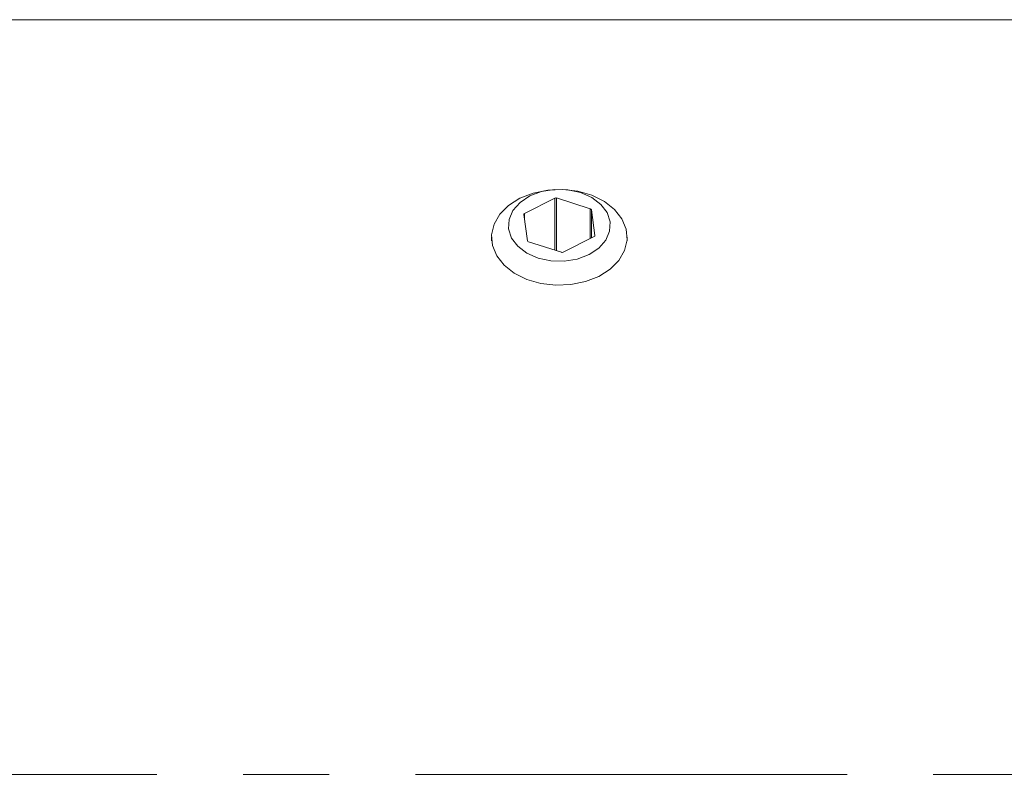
# Model space of a CAD drawing. Header units: inches. Extents: x 0.8 to 15.5, y 0.6 to 10.3.
# Tile 19 of 22: x 8 to 9.1, y 9.3 to 10.2. Entities that reach past the tile are written whole.
import ezdxf

# ---------------------------------------------------------------- set-up
doc = ezdxf.new("R2010")
doc.units = ezdxf.units.IN
doc.header["$MEASUREMENT"] = 0
doc.linetypes.add('CENTERX2', pattern=[0.8, 0.5, -0.1, 0.1, -0.1])
doc.layers.add('FORMAT', color=7, linetype='Continuous')

msp = doc.modelspace()

# ---------------------------------------------------------------- linework, layer by layer
at = {"color": 7, "linetype": 'Continuous', "lineweight": 15}
for p, q in [((9.7435, 10.2097), (7.7435, 10.2097)), ((8.6132, 10.0028), (8.578, 9.985)), ((8.6132, 9.9424), (8.6132, 10.0028)), ((8.6544, 9.9903), (8.6151, 10.003)), ((8.6151, 9.9418), (8.6151, 10.003)), ((8.578, 9.9779), (8.578, 9.985)), ((8.6544, 9.9561), (8.6544, 9.9903)), ((8.6597, 9.9596), (8.6556, 9.9892)), ((8.6556, 9.9567), (8.6556, 9.9892)), ((8.5772, 9.9838), (8.5814, 9.9534)), ((8.5398, 9.9574), (8.5398, 9.9535)), ((8.5826, 9.9523), (8.6209, 9.94)), ((8.6228, 9.9401), (8.6589, 9.9583)), ((8.6597, 9.9593), (8.6597, 9.9596)), ((8.6972, 9.9535), (8.6972, 9.9574))]:
    msp.add_line(p, q, dxfattribs=at)
at = {"color": 7, "linetype": 'Continuous', "lineweight": 15, "flags": 128}
for points in [[(8.5727, 10.0027), (8.5881, 10.0087), (8.605, 10.0122), (8.6226, 10.013), (8.64, 10.0109), (8.6563, 10.0062), (8.6707, 9.999), (8.6825, 9.9898), (8.6911, 9.9789), (8.6961, 9.9669), (8.6971, 9.9545), (8.6942, 9.9422), (8.6876, 9.9306), (8.6774, 9.9204), (8.6643, 9.9121), (8.6489, 9.906), (8.632, 9.9025), (8.6144, 9.9018), (8.597, 9.9038), (8.5807, 9.9085), (8.5663, 9.9157), (8.5545, 9.925), (8.5459, 9.9359), (8.5409, 9.9478), (8.5399, 9.9603), (8.5428, 9.9726), (8.5494, 9.9841), (8.5596, 9.9943), (8.5727, 10.0027)], [(8.5841, 10.0053), (8.5729, 9.9978), (8.5647, 9.9886), (8.5602, 9.9781), (8.5597, 9.9672), (8.5632, 9.9566), (8.5705, 9.947), (8.581, 9.939), (8.5941, 9.9333), (8.6088, 9.9301), (8.6242, 9.9297), (8.6393, 9.9322), (8.6529, 9.9373), (8.6641, 9.9448), (8.6723, 9.954), (8.6768, 9.9645), (8.6773, 9.9754), (8.6738, 9.986), (8.6665, 9.9956), (8.656, 10.0036), (8.6429, 10.0093), (8.6282, 10.0125), (8.6128, 10.0129), (8.5977, 10.0104), (8.5841, 10.0053)]]:
    msp.add_lwpolyline(points, dxfattribs=at)
at = {"color": 7, "linetype": 'Continuous', "lineweight": 15}
for centre, radius, start, end in [((8.6143, 10.0004), 0.00266, 72.2731, 115.639), ((8.5785, 9.9838), 0.00128, 111.4168, 183.1874), ((8.6541, 9.9888), 0.00153, 13.5603, 77.1202), ((8.5829, 9.9537), 0.00153, 193.5603, 257.1202), ((8.6584, 9.9595), 0.00128, 291.4168, 3.1874), ((8.6217, 9.9425), 0.00266, 252.2731, 295.639)]:
    msp.add_arc(centre, radius, start, end, dxfattribs=at)
at = {"layer": 'FORMAT', "color": 7, "linetype": 'CENTERX2', "lineweight": 0}
msp.add_line((6.8519, 9.3347), (11.1216, 9.3347), dxfattribs=at)

doc.saveas('drawing.dxf')
